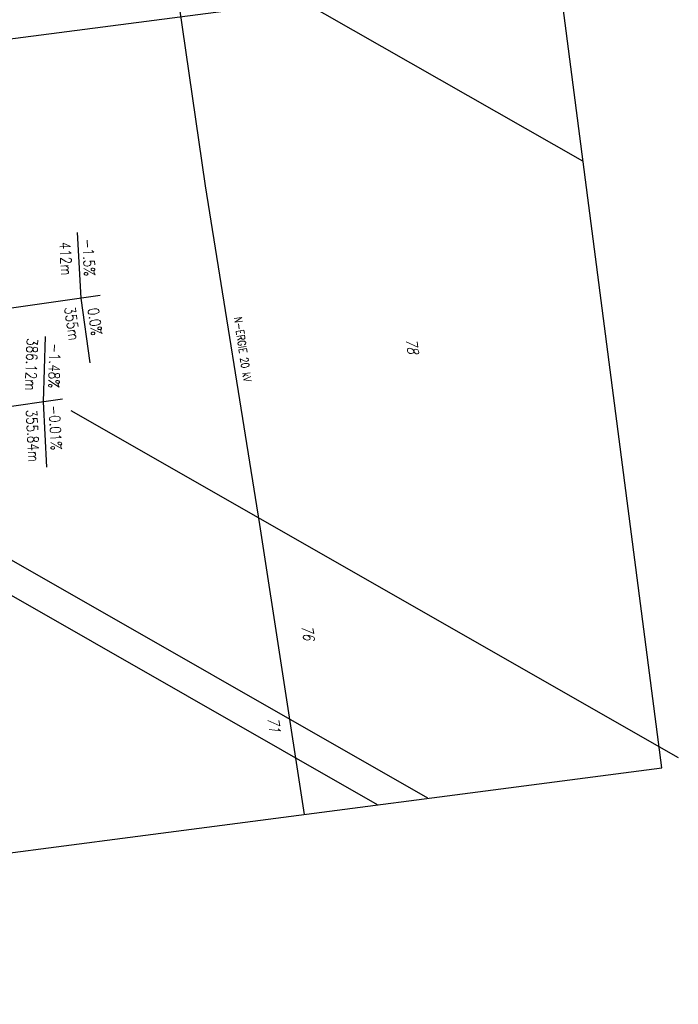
# Model space of a CAD drawing. Extents: x 446224 to 446791, y 446199 to 447379.
# Tile 9 of 113: x 446640 to 446791, y 446199 to 446425. Entities that reach past the tile are written whole.
import ezdxf

# ---------------------------------------------------------------- set-up
doc = ezdxf.new("R2010")
doc.units = 0
doc.header["$LTSCALE"] = 2
doc.header["$MEASUREMENT"] = 0
doc.linetypes.add('AUSGEZOGEN', pattern=[0])
doc.layers.get('0').update_dxf_attribs({"linetype": 'AUSGEZOGEN'})
for name, color, linetype in [('202-FLSTNR', 8, 'AUSGEZOGEN'), ('202-GRENZL', 8, 'AUSGEZOGEN'), ('NZ', 250, 'AUSGEZOGEN'), ('Planeinteilung', 250, 'CONTINUOUS'), ('RAHMEN', 7, 'AUSGEZOGEN'), ('STROMLTG', 4, 'AUSGEZOGEN')]:
    doc.layers.add(name, color=color, linetype=linetype)
doc.styles.add('ROMANS', font='romans.shx', dxfattribs={"width": 0.8})

# ---------------------------------------------------------------- blocks, each defined once
blk = doc.blocks.new('1135420')
for p, q in [((1135, 420), (0, 420)), ((1135, 297), (1135, 420)), ((1135, 0), (1135, 297))]:
    blk.add_line(p, q)
at = {"layer": 'RAHMEN'}
blk.add_line((950, 5), (950, 415), dxfattribs=at)

msp = doc.modelspace()

# ---------------------------------------------------------------- linework, layer by layer
at = {"layer": '202-GRENZL'}
for p, q in [((446768.99, 446392.49), (446601.31, 446488.2)), ((446651.56, 446335.28), (446790.86, 446255.77)), ((446733.37, 446246.42), (446611.92, 446315.81)), ((446721.86, 446244.92), (446613.18, 446307.03))]:
    msp.add_line(p, q, dxfattribs=at)
at = {"layer": 'NZ'}
for p, q in [((446653.01, 446376.08), (446653.81, 446361.1)), ((446567.43, 446348.86), (446658.29, 446361.74)), ((446653.81, 446361.1), (446655.91, 446346.25)), ((446645.67, 446352.31), (446645.16, 446337.32)), ((446610.03, 446332.34), (446649.64, 446337.95)), ((446645.16, 446337.32), (446645.97, 446322.34))]:
    msp.add_line(p, q, dxfattribs=at)
at = {"layer": 'STROMLTG', "flags": 128}
msp.add_lwpolyline([(446661.4, 446526.06), (446671.86, 446459.12), (446682.37, 446386.82), (446694.76, 446309.15), (446705.04, 446242.73)], dxfattribs=at)

# ---------------------------------------------------------------- block references
at = {"layer": 'Planeinteilung', "linetype": 'Continuous', "rotation": 277.4163263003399}
msp.add_blockref('1135420', (446224.11, 447324.7), dxfattribs=at)

# ---------------------------------------------------------------- texts
at = {"layer": '202-FLSTNR', "style": 'ROMANS', "oblique": 15, "width": 0.8}
for s, p in [('78', (446728.37, 446351.61)), ('76', (446704.46, 446285.92)), ('71', (446696.66, 446264.82))]:
    msp.add_text(s, height=2.5, rotation=278.067, dxfattribs=at).set_placement(p)
at = {"layer": 'NZ', "style": 'ROMANS', "width": 0.8}
for s, rotation, p in [('-1.5%', 273.0671, (446654.17, 446374.61)), ('412m', 273.0671, (446648.93, 446373.91)), ('355m', 278.0671, (446650.04, 446358.9)), ('0.0%', 278.0671, (446655.4, 446358.67)), ('386.12m', 268.0671, (446641.46, 446351.92)), ('-1.48%', 268.0671, (446646.7, 446350.74)), ('-0.01%', 273.0671, (446646.45, 446336.42)), ('355.84m', 273.0671, (446641.22, 446335.45))]:
    msp.add_text(s, height=2.5, rotation=rotation, dxfattribs=at).set_placement(p)
at = {"layer": 'STROMLTG', "style": 'ROMANS', "width": 0.8}
msp.add_text('N-ERGIE 20 kV', height=1.8, rotation=278.5052, dxfattribs=at).set_placement((446688.96, 446356.63))

doc.saveas('drawing.dxf')
